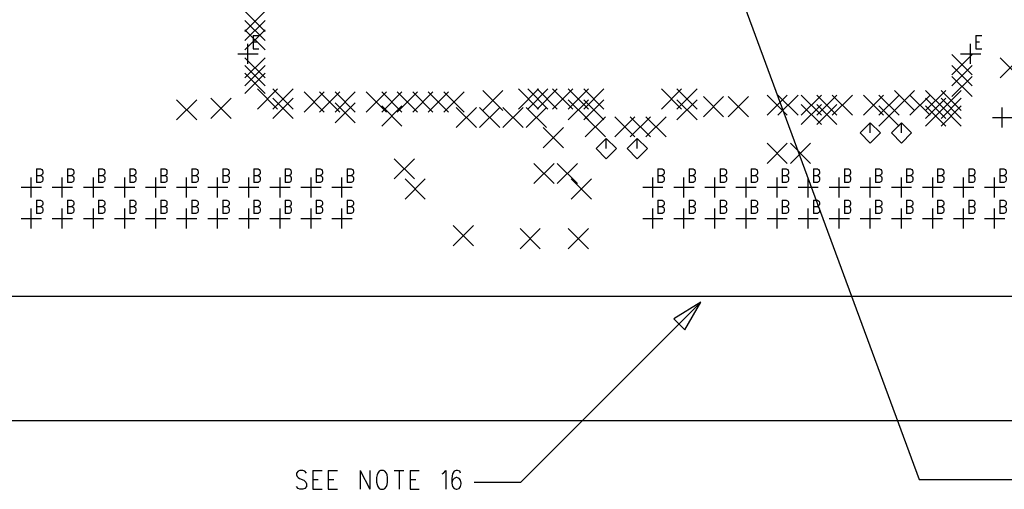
# Model space of a CAD drawing. Extents: x 11.9 to 28.1, y 10.8 to 21.2.
# Tile 25 of 45: x 18.6 to 21.8, y 14.4 to 15.9. Entities that reach past the tile are written whole.
import ezdxf

# ---------------------------------------------------------------- set-up
doc = ezdxf.new("R2010")
doc.units = 0
doc.header["$MEASUREMENT"] = 0
doc.layers.add('LAYNR1', color=2, linetype='Continuous')

msp = doc.modelspace()

# ---------------------------------------------------------------- linework, layer by layer
at = {"layer": 'LAYNR1', "color": 7}
for points in [[(20.767, 16.451), (21.505, 14.451)], [(19.335, 15.893), (19.4, 15.958)], [(19.335, 15.958), (19.4, 15.893)], [(19.335, 15.863), (19.4, 15.928)], [(19.335, 15.928), (19.4, 15.863)], [(19.335, 15.833), (19.4, 15.898)], [(19.335, 15.898), (19.4, 15.833)], [(19.361, 15.88), (19.361, 15.837)], [(19.361, 15.88), (19.38, 15.88)], [(21.687, 15.88), (21.687, 15.837)], [(21.687, 15.88), (21.706, 15.88)], [(19.344, 15.788), (19.344, 15.853)], [(19.361, 15.859), (19.373, 15.859)], [(21.67, 15.788), (21.67, 15.853)], [(21.687, 15.859), (21.699, 15.859)], [(19.312, 15.821), (19.377, 15.821)], [(19.361, 15.837), (19.38, 15.837)], [(21.61, 15.753), (21.675, 15.818)], [(21.61, 15.818), (21.675, 15.753)], [(21.638, 15.821), (21.703, 15.821)], [(21.687, 15.837), (21.706, 15.837)], [(19.335, 15.743), (19.4, 15.808)], [(19.335, 15.808), (19.4, 15.743)], [(19.335, 15.718), (19.4, 15.783)], [(19.335, 15.783), (19.4, 15.718)], [(21.61, 15.718), (21.675, 15.783)], [(21.61, 15.783), (21.675, 15.718)], [(21.765, 15.743), (21.83, 15.808)], [(21.765, 15.808), (21.83, 15.743)], [(19.335, 15.693), (19.4, 15.758)], [(19.335, 15.758), (19.4, 15.693)], [(21.61, 15.683), (21.675, 15.748)], [(21.61, 15.748), (21.675, 15.683)], [(19.375, 15.643), (19.44, 15.708)], [(19.375, 15.708), (19.44, 15.643)], [(19.425, 15.643), (19.49, 15.708)], [(19.425, 15.708), (19.49, 15.643)], [(19.525, 15.633), (19.59, 15.698)], [(19.525, 15.698), (19.59, 15.633)], [(19.575, 15.633), (19.64, 15.698)], [(19.575, 15.698), (19.64, 15.633)], [(19.625, 15.633), (19.69, 15.698)], [(19.625, 15.698), (19.69, 15.633)], [(19.725, 15.633), (19.79, 15.698)], [(19.725, 15.698), (19.79, 15.633)], [(19.775, 15.633), (19.84, 15.698)], [(19.775, 15.698), (19.84, 15.633)], [(19.825, 15.633), (19.89, 15.698)], [(19.825, 15.698), (19.89, 15.633)], [(19.875, 15.633), (19.94, 15.698)], [(19.875, 15.698), (19.94, 15.633)], [(19.925, 15.633), (19.99, 15.698)], [(19.925, 15.698), (19.99, 15.633)], [(19.975, 15.633), (20.04, 15.698)], [(19.975, 15.698), (20.04, 15.633)], [(20.1, 15.638), (20.165, 15.703)], [(20.1, 15.703), (20.165, 15.638)], [(20.215, 15.643), (20.28, 15.708)], [(20.215, 15.708), (20.28, 15.643)], [(20.245, 15.643), (20.31, 15.708)], [(20.245, 15.708), (20.31, 15.643)], [(20.275, 15.643), (20.34, 15.708)], [(20.275, 15.708), (20.34, 15.643)], [(20.325, 15.643), (20.39, 15.708)], [(20.325, 15.708), (20.39, 15.643)], [(20.375, 15.643), (20.44, 15.708)], [(20.375, 15.708), (20.44, 15.643)], [(20.425, 15.643), (20.49, 15.708)], [(20.425, 15.708), (20.49, 15.643)], [(20.675, 15.643), (20.74, 15.708)], [(20.675, 15.708), (20.74, 15.643)], [(20.725, 15.643), (20.79, 15.708)], [(20.725, 15.708), (20.79, 15.643)], [(21.015, 15.623), (21.08, 15.688)], [(21.015, 15.688), (21.08, 15.623)], [(21.05, 15.623), (21.115, 15.688)], [(21.05, 15.688), (21.115, 15.623)], [(21.125, 15.623), (21.19, 15.688)], [(21.125, 15.688), (21.19, 15.623)], [(21.175, 15.623), (21.24, 15.688)], [(21.175, 15.688), (21.24, 15.623)], [(21.225, 15.623), (21.29, 15.688)], [(21.225, 15.688), (21.29, 15.623)], [(21.325, 15.623), (21.39, 15.688)], [(21.325, 15.688), (21.39, 15.623)], [(21.375, 15.623), (21.44, 15.688)], [(21.375, 15.688), (21.44, 15.623)], [(21.425, 15.638), (21.49, 15.703)], [(21.425, 15.703), (21.49, 15.638)], [(21.475, 15.623), (21.54, 15.688)], [(21.475, 15.688), (21.54, 15.623)], [(21.525, 15.638), (21.59, 15.703)], [(21.525, 15.703), (21.59, 15.638)], [(21.575, 15.638), (21.64, 15.703)], [(21.575, 15.703), (21.64, 15.638)], [(19.115, 15.608), (19.18, 15.673)], [(19.115, 15.673), (19.18, 15.608)], [(19.225, 15.613), (19.29, 15.678)], [(19.225, 15.678), (19.29, 15.613)], [(19.425, 15.613), (19.49, 15.678)], [(19.425, 15.678), (19.49, 15.613)], [(19.625, 15.598), (19.69, 15.663)], [(19.625, 15.663), (19.69, 15.598)], [(19.775, 15.588), (19.84, 15.653)], [(19.775, 15.653), (19.84, 15.588)], [(20.375, 15.608), (20.44, 15.673)], [(20.375, 15.673), (20.44, 15.608)], [(20.425, 15.608), (20.49, 15.673)], [(20.425, 15.673), (20.49, 15.608)], [(20.725, 15.608), (20.79, 15.673)], [(20.725, 15.673), (20.79, 15.608)], [(20.81, 15.618), (20.875, 15.683)], [(20.81, 15.683), (20.875, 15.618)], [(20.89, 15.618), (20.955, 15.683)], [(20.89, 15.683), (20.955, 15.618)], [(21.125, 15.593), (21.19, 15.658)], [(21.125, 15.658), (21.19, 15.593)], [(21.175, 15.593), (21.24, 15.658)], [(21.175, 15.658), (21.24, 15.593)], [(21.375, 15.588), (21.44, 15.653)], [(21.375, 15.653), (21.44, 15.588)], [(21.525, 15.613), (21.59, 15.678)], [(21.525, 15.678), (21.59, 15.613)], [(21.525, 15.588), (21.59, 15.653)], [(21.525, 15.653), (21.59, 15.588)], [(21.575, 15.613), (21.64, 15.678)], [(21.575, 15.678), (21.64, 15.613)], [(21.575, 15.588), (21.64, 15.653)], [(21.575, 15.653), (21.64, 15.588)], [(20.015, 15.583), (20.08, 15.648)], [(20.015, 15.648), (20.08, 15.583)], [(20.09, 15.583), (20.155, 15.648)], [(20.09, 15.648), (20.155, 15.583)], [(20.165, 15.583), (20.23, 15.648)], [(20.165, 15.648), (20.23, 15.583)], [(20.24, 15.583), (20.305, 15.648)], [(20.24, 15.648), (20.305, 15.583)], [(21.772, 15.583), (21.772, 15.648)], [(20.43, 15.553), (20.495, 15.618)], [(20.43, 15.618), (20.495, 15.553)], [(20.525, 15.553), (20.59, 15.618)], [(20.525, 15.618), (20.59, 15.553)], [(20.575, 15.553), (20.64, 15.618)], [(20.575, 15.618), (20.64, 15.553)], [(20.625, 15.553), (20.69, 15.618)], [(20.625, 15.618), (20.69, 15.553)], [(21.347, 15.598), (21.315, 15.566)], [(21.38, 15.566), (21.347, 15.598)], [(21.347, 15.566), (21.347, 15.598)], [(21.448, 15.598), (21.415, 15.566)], [(21.48, 15.566), (21.448, 15.598)], [(21.448, 15.566), (21.448, 15.598)], [(21.74, 15.616), (21.805, 15.616)], [(20.295, 15.518), (20.36, 15.583)], [(20.295, 15.583), (20.36, 15.518)], [(21.315, 15.566), (21.347, 15.533)], [(21.347, 15.533), (21.38, 15.566)], [(21.415, 15.566), (21.448, 15.533)], [(21.448, 15.533), (21.48, 15.566)], [(20.497, 15.548), (20.465, 15.516)], [(20.53, 15.516), (20.497, 15.548)], [(20.497, 15.516), (20.497, 15.548)], [(20.597, 15.548), (20.565, 15.516)], [(20.63, 15.516), (20.597, 15.548)], [(20.597, 15.516), (20.597, 15.548)], [(21.015, 15.468), (21.08, 15.533)], [(21.015, 15.533), (21.08, 15.468)], [(21.09, 15.468), (21.155, 15.533)], [(21.09, 15.533), (21.155, 15.468)], [(20.465, 15.516), (20.497, 15.483)], [(20.497, 15.483), (20.53, 15.516)], [(20.565, 15.516), (20.597, 15.483)], [(20.597, 15.483), (20.63, 15.516)], [(19.815, 15.418), (19.88, 15.483)], [(19.815, 15.483), (19.88, 15.418)], [(20.265, 15.403), (20.33, 15.468)], [(20.265, 15.468), (20.33, 15.403)], [(20.34, 15.403), (20.405, 15.468)], [(20.34, 15.468), (20.405, 15.403)], [(18.664, 15.45), (18.664, 15.407)], [(18.664, 15.45), (18.677, 15.45), (18.681, 15.448), (18.683, 15.445), (18.684, 15.441), (18.684, 15.437), (18.683, 15.433), (18.681, 15.431), (18.677, 15.429)], [(18.764, 15.45), (18.764, 15.407)], [(18.764, 15.45), (18.777, 15.45), (18.781, 15.448), (18.783, 15.445), (18.784, 15.441), (18.784, 15.437), (18.783, 15.433), (18.781, 15.431), (18.777, 15.429)], [(18.864, 15.45), (18.864, 15.407)], [(18.864, 15.45), (18.877, 15.45), (18.881, 15.448), (18.883, 15.445), (18.884, 15.441), (18.884, 15.437), (18.883, 15.433), (18.881, 15.431), (18.877, 15.429)], [(18.964, 15.45), (18.964, 15.407)], [(18.964, 15.45), (18.977, 15.45), (18.981, 15.448), (18.983, 15.445), (18.984, 15.441), (18.984, 15.437), (18.983, 15.433), (18.981, 15.431), (18.977, 15.429)], [(19.064, 15.45), (19.064, 15.407)], [(19.064, 15.45), (19.077, 15.45), (19.081, 15.448), (19.083, 15.445), (19.084, 15.441), (19.084, 15.437), (19.083, 15.433), (19.081, 15.431), (19.077, 15.429)], [(19.164, 15.45), (19.164, 15.407)], [(19.164, 15.45), (19.177, 15.45), (19.181, 15.448), (19.183, 15.445), (19.184, 15.441), (19.184, 15.437), (19.183, 15.433), (19.181, 15.431), (19.177, 15.429)], [(19.264, 15.45), (19.264, 15.407)], [(19.264, 15.45), (19.277, 15.45), (19.281, 15.448), (19.283, 15.445), (19.284, 15.441), (19.284, 15.437), (19.283, 15.433), (19.281, 15.431), (19.277, 15.429)], [(19.364, 15.45), (19.364, 15.407)], [(19.364, 15.45), (19.377, 15.45), (19.381, 15.448), (19.383, 15.445), (19.384, 15.441), (19.384, 15.437), (19.383, 15.433), (19.381, 15.431), (19.377, 15.429)], [(19.464, 15.45), (19.464, 15.407)], [(19.464, 15.45), (19.477, 15.45), (19.481, 15.448), (19.483, 15.445), (19.484, 15.441), (19.484, 15.437), (19.483, 15.433), (19.481, 15.431), (19.477, 15.429)], [(19.564, 15.45), (19.564, 15.407)], [(19.564, 15.45), (19.577, 15.45), (19.581, 15.448), (19.583, 15.445), (19.584, 15.441), (19.584, 15.437), (19.583, 15.433), (19.581, 15.431), (19.577, 15.429)], [(19.664, 15.45), (19.664, 15.407)], [(19.664, 15.45), (19.677, 15.45), (19.681, 15.448), (19.683, 15.445), (19.684, 15.441), (19.684, 15.437), (19.683, 15.433), (19.681, 15.431), (19.677, 15.429)], [(20.664, 15.45), (20.664, 15.407)], [(20.664, 15.45), (20.677, 15.45), (20.681, 15.448), (20.683, 15.445), (20.684, 15.441), (20.684, 15.437), (20.683, 15.433), (20.681, 15.431), (20.677, 15.429)], [(20.764, 15.45), (20.764, 15.407)], [(20.764, 15.45), (20.777, 15.45), (20.781, 15.448), (20.783, 15.445), (20.784, 15.441), (20.784, 15.437), (20.783, 15.433), (20.781, 15.431), (20.777, 15.429)], [(20.864, 15.45), (20.864, 15.407)], [(20.864, 15.45), (20.877, 15.45), (20.881, 15.448), (20.883, 15.445), (20.884, 15.441), (20.884, 15.437), (20.883, 15.433), (20.881, 15.431), (20.877, 15.429)], [(20.964, 15.45), (20.964, 15.407)], [(20.964, 15.45), (20.977, 15.45), (20.981, 15.448), (20.983, 15.445), (20.984, 15.441), (20.984, 15.437), (20.983, 15.433), (20.981, 15.431), (20.977, 15.429)], [(21.064, 15.45), (21.064, 15.407)], [(21.064, 15.45), (21.077, 15.45), (21.081, 15.448), (21.083, 15.445), (21.084, 15.441), (21.084, 15.437), (21.083, 15.433), (21.081, 15.431), (21.077, 15.429)], [(21.164, 15.45), (21.164, 15.407)], [(21.164, 15.45), (21.177, 15.45), (21.181, 15.448), (21.183, 15.445), (21.184, 15.441), (21.184, 15.437), (21.183, 15.433), (21.181, 15.431), (21.177, 15.429)], [(21.264, 15.45), (21.264, 15.407)], [(21.264, 15.45), (21.277, 15.45), (21.281, 15.448), (21.283, 15.445), (21.284, 15.441), (21.284, 15.437), (21.283, 15.433), (21.281, 15.431), (21.277, 15.429)], [(21.364, 15.45), (21.364, 15.407)], [(21.364, 15.45), (21.377, 15.45), (21.381, 15.448), (21.383, 15.445), (21.384, 15.441), (21.384, 15.437), (21.383, 15.433), (21.381, 15.431), (21.377, 15.429)], [(21.464, 15.45), (21.464, 15.407)], [(21.464, 15.45), (21.477, 15.45), (21.481, 15.448), (21.483, 15.445), (21.484, 15.441), (21.484, 15.437), (21.483, 15.433), (21.481, 15.431), (21.477, 15.429)], [(21.564, 15.45), (21.564, 15.407)], [(21.564, 15.45), (21.577, 15.45), (21.581, 15.448), (21.583, 15.445), (21.584, 15.441), (21.584, 15.437), (21.583, 15.433), (21.581, 15.431), (21.577, 15.429)], [(21.664, 15.45), (21.664, 15.407)], [(21.664, 15.45), (21.677, 15.45), (21.681, 15.448), (21.683, 15.445), (21.684, 15.441), (21.684, 15.437), (21.683, 15.433), (21.681, 15.431), (21.677, 15.429)], [(21.764, 15.45), (21.764, 15.407)], [(21.764, 15.45), (21.777, 15.45), (21.781, 15.448), (21.783, 15.445), (21.784, 15.441), (21.784, 15.437), (21.783, 15.433), (21.781, 15.431), (21.777, 15.429)], [(18.647, 15.358), (18.647, 15.423)], [(18.664, 15.429), (18.677, 15.429), (18.681, 15.427), (18.683, 15.425), (18.684, 15.421), (18.684, 15.415), (18.683, 15.411), (18.681, 15.409), (18.677, 15.407)], [(18.677, 15.407), (18.664, 15.407)], [(18.747, 15.358), (18.747, 15.423)], [(18.764, 15.429), (18.777, 15.429), (18.781, 15.427), (18.783, 15.425), (18.784, 15.421), (18.784, 15.415), (18.783, 15.411), (18.781, 15.409), (18.777, 15.407)], [(18.777, 15.407), (18.764, 15.407)], [(18.847, 15.358), (18.847, 15.423)], [(18.864, 15.429), (18.877, 15.429), (18.881, 15.427), (18.883, 15.425), (18.884, 15.421), (18.884, 15.415), (18.883, 15.411), (18.881, 15.409), (18.877, 15.407)], [(18.877, 15.407), (18.864, 15.407)], [(18.948, 15.358), (18.948, 15.423)], [(18.964, 15.429), (18.977, 15.429), (18.981, 15.427), (18.983, 15.425), (18.984, 15.421), (18.984, 15.415), (18.983, 15.411), (18.981, 15.409), (18.977, 15.407)], [(18.977, 15.407), (18.964, 15.407)], [(19.048, 15.358), (19.048, 15.423)], [(19.064, 15.429), (19.077, 15.429), (19.081, 15.427), (19.083, 15.425), (19.084, 15.421), (19.084, 15.415), (19.083, 15.411), (19.081, 15.409), (19.077, 15.407)], [(19.077, 15.407), (19.064, 15.407)], [(19.147, 15.358), (19.147, 15.423)], [(19.164, 15.429), (19.177, 15.429), (19.181, 15.427), (19.183, 15.425), (19.184, 15.421), (19.184, 15.415), (19.183, 15.411), (19.181, 15.409), (19.177, 15.407)], [(19.177, 15.407), (19.164, 15.407)], [(19.247, 15.358), (19.247, 15.423)], [(19.264, 15.429), (19.277, 15.429), (19.281, 15.427), (19.283, 15.425), (19.284, 15.421), (19.284, 15.415), (19.283, 15.411), (19.281, 15.409), (19.277, 15.407)], [(19.277, 15.407), (19.264, 15.407)], [(19.347, 15.358), (19.347, 15.423)], [(19.364, 15.429), (19.377, 15.429), (19.381, 15.427), (19.383, 15.425), (19.384, 15.421), (19.384, 15.415), (19.383, 15.411), (19.381, 15.409), (19.377, 15.407)], [(19.377, 15.407), (19.364, 15.407)], [(19.448, 15.358), (19.448, 15.423)], [(19.464, 15.429), (19.477, 15.429), (19.481, 15.427), (19.483, 15.425), (19.484, 15.421), (19.484, 15.415), (19.483, 15.411), (19.481, 15.409), (19.477, 15.407)], [(19.477, 15.407), (19.464, 15.407)], [(19.548, 15.358), (19.548, 15.423)], [(19.564, 15.429), (19.577, 15.429), (19.581, 15.427), (19.583, 15.425), (19.584, 15.421), (19.584, 15.415), (19.583, 15.411), (19.581, 15.409), (19.577, 15.407)], [(19.577, 15.407), (19.564, 15.407)], [(19.647, 15.358), (19.647, 15.423)], [(19.664, 15.429), (19.677, 15.429), (19.681, 15.427), (19.683, 15.425), (19.684, 15.421), (19.684, 15.415), (19.683, 15.411), (19.681, 15.409), (19.677, 15.407)], [(19.677, 15.407), (19.664, 15.407)], [(19.85, 15.353), (19.915, 15.418)], [(19.85, 15.418), (19.915, 15.353)], [(20.385, 15.353), (20.45, 15.418)], [(20.385, 15.418), (20.45, 15.353)], [(20.647, 15.358), (20.647, 15.423)], [(20.664, 15.429), (20.677, 15.429), (20.681, 15.427), (20.683, 15.425), (20.684, 15.421), (20.684, 15.415), (20.683, 15.411), (20.681, 15.409), (20.677, 15.407)], [(20.677, 15.407), (20.664, 15.407)], [(20.747, 15.358), (20.747, 15.423)], [(20.764, 15.429), (20.777, 15.429), (20.781, 15.427), (20.783, 15.425), (20.784, 15.421), (20.784, 15.415), (20.783, 15.411), (20.781, 15.409), (20.777, 15.407)], [(20.777, 15.407), (20.764, 15.407)], [(20.847, 15.358), (20.847, 15.423)], [(20.864, 15.429), (20.877, 15.429), (20.881, 15.427), (20.883, 15.425), (20.884, 15.421), (20.884, 15.415), (20.883, 15.411), (20.881, 15.409), (20.877, 15.407)], [(20.877, 15.407), (20.864, 15.407)], [(20.948, 15.358), (20.948, 15.423)], [(20.964, 15.429), (20.977, 15.429), (20.981, 15.427), (20.983, 15.425), (20.984, 15.421), (20.984, 15.415), (20.983, 15.411), (20.981, 15.409), (20.977, 15.407)], [(20.977, 15.407), (20.964, 15.407)], [(21.048, 15.358), (21.048, 15.423)], [(21.064, 15.429), (21.077, 15.429), (21.081, 15.427), (21.083, 15.425), (21.084, 15.421), (21.084, 15.415), (21.083, 15.411), (21.081, 15.409), (21.077, 15.407)], [(21.077, 15.407), (21.064, 15.407)], [(21.147, 15.358), (21.147, 15.423)], [(21.164, 15.429), (21.177, 15.429), (21.181, 15.427), (21.183, 15.425), (21.184, 15.421), (21.184, 15.415), (21.183, 15.411), (21.181, 15.409), (21.177, 15.407)], [(21.177, 15.407), (21.164, 15.407)], [(21.247, 15.358), (21.247, 15.423)], [(21.264, 15.429), (21.277, 15.429), (21.281, 15.427), (21.283, 15.425), (21.284, 15.421), (21.284, 15.415), (21.283, 15.411), (21.281, 15.409), (21.277, 15.407)], [(21.277, 15.407), (21.264, 15.407)], [(21.347, 15.358), (21.347, 15.423)], [(21.364, 15.429), (21.377, 15.429), (21.381, 15.427), (21.383, 15.425), (21.384, 15.421), (21.384, 15.415), (21.383, 15.411), (21.381, 15.409), (21.377, 15.407)], [(21.377, 15.407), (21.364, 15.407)], [(21.448, 15.358), (21.448, 15.423)], [(21.464, 15.429), (21.477, 15.429), (21.481, 15.427), (21.483, 15.425), (21.484, 15.421), (21.484, 15.415), (21.483, 15.411), (21.481, 15.409), (21.477, 15.407)], [(21.477, 15.407), (21.464, 15.407)], [(21.548, 15.358), (21.548, 15.423)], [(21.564, 15.429), (21.577, 15.429), (21.581, 15.427), (21.583, 15.425), (21.584, 15.421), (21.584, 15.415), (21.583, 15.411), (21.581, 15.409), (21.577, 15.407)], [(21.577, 15.407), (21.564, 15.407)], [(21.647, 15.358), (21.647, 15.423)], [(21.664, 15.429), (21.677, 15.429), (21.681, 15.427), (21.683, 15.425), (21.684, 15.421), (21.684, 15.415), (21.683, 15.411), (21.681, 15.409), (21.677, 15.407)], [(21.677, 15.407), (21.664, 15.407)], [(21.747, 15.358), (21.747, 15.423)], [(21.764, 15.429), (21.777, 15.429), (21.781, 15.427), (21.783, 15.425), (21.784, 15.421), (21.784, 15.415), (21.783, 15.411), (21.781, 15.409), (21.777, 15.407)], [(21.777, 15.407), (21.764, 15.407)], [(18.615, 15.391), (18.68, 15.391)], [(18.715, 15.391), (18.78, 15.391)], [(18.815, 15.391), (18.88, 15.391)], [(18.915, 15.391), (18.98, 15.391)], [(19.015, 15.391), (19.08, 15.391)], [(19.115, 15.391), (19.18, 15.391)], [(19.215, 15.391), (19.28, 15.391)], [(19.315, 15.391), (19.38, 15.391)], [(19.415, 15.391), (19.48, 15.391)], [(19.515, 15.391), (19.58, 15.391)], [(19.615, 15.391), (19.68, 15.391)], [(20.615, 15.391), (20.68, 15.391)], [(20.715, 15.391), (20.78, 15.391)], [(20.815, 15.391), (20.88, 15.391)], [(20.915, 15.391), (20.98, 15.391)], [(21.015, 15.391), (21.08, 15.391)], [(21.115, 15.391), (21.18, 15.391)], [(21.215, 15.391), (21.28, 15.391)], [(21.315, 15.391), (21.38, 15.391)], [(21.415, 15.391), (21.48, 15.391)], [(21.515, 15.391), (21.58, 15.391)], [(21.615, 15.391), (21.68, 15.391)], [(21.715, 15.391), (21.78, 15.391)], [(18.664, 15.35), (18.664, 15.307)], [(18.664, 15.35), (18.677, 15.35), (18.681, 15.347), (18.683, 15.345), (18.684, 15.341), (18.684, 15.337), (18.683, 15.333), (18.681, 15.331), (18.677, 15.329)], [(18.764, 15.35), (18.764, 15.307)], [(18.764, 15.35), (18.777, 15.35), (18.781, 15.347), (18.783, 15.345), (18.784, 15.341), (18.784, 15.337), (18.783, 15.333), (18.781, 15.331), (18.777, 15.329)], [(18.864, 15.35), (18.864, 15.307)], [(18.864, 15.35), (18.877, 15.35), (18.881, 15.347), (18.883, 15.345), (18.884, 15.341), (18.884, 15.337), (18.883, 15.333), (18.881, 15.331), (18.877, 15.329)], [(18.964, 15.35), (18.964, 15.307)], [(18.964, 15.35), (18.977, 15.35), (18.981, 15.347), (18.983, 15.345), (18.984, 15.341), (18.984, 15.337), (18.983, 15.333), (18.981, 15.331), (18.977, 15.329)], [(19.064, 15.35), (19.064, 15.307)], [(19.064, 15.35), (19.077, 15.35), (19.081, 15.347), (19.083, 15.345), (19.084, 15.341), (19.084, 15.337), (19.083, 15.333), (19.081, 15.331), (19.077, 15.329)], [(19.164, 15.35), (19.164, 15.307)], [(19.164, 15.35), (19.177, 15.35), (19.181, 15.347), (19.183, 15.345), (19.184, 15.341), (19.184, 15.337), (19.183, 15.333), (19.181, 15.331), (19.177, 15.329)], [(19.264, 15.35), (19.264, 15.307)], [(19.264, 15.35), (19.277, 15.35), (19.281, 15.347), (19.283, 15.345), (19.284, 15.341), (19.284, 15.337), (19.283, 15.333), (19.281, 15.331), (19.277, 15.329)], [(19.364, 15.35), (19.364, 15.307)], [(19.364, 15.35), (19.377, 15.35), (19.381, 15.347), (19.383, 15.345), (19.384, 15.341), (19.384, 15.337), (19.383, 15.333), (19.381, 15.331), (19.377, 15.329)], [(19.464, 15.35), (19.464, 15.307)], [(19.464, 15.35), (19.477, 15.35), (19.481, 15.347), (19.483, 15.345), (19.484, 15.341), (19.484, 15.337), (19.483, 15.333), (19.481, 15.331), (19.477, 15.329)], [(19.564, 15.35), (19.564, 15.307)], [(19.564, 15.35), (19.577, 15.35), (19.581, 15.347), (19.583, 15.345), (19.584, 15.341), (19.584, 15.337), (19.583, 15.333), (19.581, 15.331), (19.577, 15.329)], [(19.664, 15.35), (19.664, 15.307)], [(19.664, 15.35), (19.677, 15.35), (19.681, 15.347), (19.683, 15.345), (19.684, 15.341), (19.684, 15.337), (19.683, 15.333), (19.681, 15.331), (19.677, 15.329)], [(20.664, 15.35), (20.664, 15.307)], [(20.664, 15.35), (20.677, 15.35), (20.681, 15.347), (20.683, 15.345), (20.684, 15.341), (20.684, 15.337), (20.683, 15.333), (20.681, 15.331), (20.677, 15.329)], [(20.764, 15.35), (20.764, 15.307)], [(20.764, 15.35), (20.777, 15.35), (20.781, 15.347), (20.783, 15.345), (20.784, 15.341), (20.784, 15.337), (20.783, 15.333), (20.781, 15.331), (20.777, 15.329)], [(20.864, 15.35), (20.864, 15.307)], [(20.864, 15.35), (20.877, 15.35), (20.881, 15.347), (20.883, 15.345), (20.884, 15.341), (20.884, 15.337), (20.883, 15.333), (20.881, 15.331), (20.877, 15.329)], [(20.964, 15.35), (20.964, 15.307)], [(20.964, 15.35), (20.977, 15.35), (20.981, 15.347), (20.983, 15.345), (20.984, 15.341), (20.984, 15.337), (20.983, 15.333), (20.981, 15.331), (20.977, 15.329)], [(21.064, 15.35), (21.064, 15.307)], [(21.064, 15.35), (21.077, 15.35), (21.081, 15.347), (21.083, 15.345), (21.084, 15.341), (21.084, 15.337), (21.083, 15.333), (21.081, 15.331), (21.077, 15.329)], [(21.164, 15.35), (21.164, 15.307)], [(21.164, 15.35), (21.177, 15.35), (21.181, 15.347), (21.183, 15.345), (21.184, 15.341), (21.184, 15.337), (21.183, 15.333), (21.181, 15.331), (21.177, 15.329)], [(21.264, 15.35), (21.264, 15.307)], [(21.264, 15.35), (21.277, 15.35), (21.281, 15.347), (21.283, 15.345), (21.284, 15.341), (21.284, 15.337), (21.283, 15.333), (21.281, 15.331), (21.277, 15.329)], [(21.364, 15.35), (21.364, 15.307)], [(21.364, 15.35), (21.377, 15.35), (21.381, 15.347), (21.383, 15.345), (21.384, 15.341), (21.384, 15.337), (21.383, 15.333), (21.381, 15.331), (21.377, 15.329)], [(21.464, 15.35), (21.464, 15.307)], [(21.464, 15.35), (21.477, 15.35), (21.481, 15.347), (21.483, 15.345), (21.484, 15.341), (21.484, 15.337), (21.483, 15.333), (21.481, 15.331), (21.477, 15.329)], [(21.564, 15.35), (21.564, 15.307)], [(21.564, 15.35), (21.577, 15.35), (21.581, 15.347), (21.583, 15.345), (21.584, 15.341), (21.584, 15.337), (21.583, 15.333), (21.581, 15.331), (21.577, 15.329)], [(21.664, 15.35), (21.664, 15.307)], [(21.664, 15.35), (21.677, 15.35), (21.681, 15.347), (21.683, 15.345), (21.684, 15.341), (21.684, 15.337), (21.683, 15.333), (21.681, 15.331), (21.677, 15.329)], [(21.764, 15.35), (21.764, 15.307)], [(21.764, 15.35), (21.777, 15.35), (21.781, 15.347), (21.783, 15.345), (21.784, 15.341), (21.784, 15.337), (21.783, 15.333), (21.781, 15.331), (21.777, 15.329)], [(18.647, 15.258), (18.647, 15.323)], [(18.664, 15.329), (18.677, 15.329), (18.681, 15.327), (18.683, 15.325), (18.684, 15.321), (18.684, 15.315), (18.683, 15.311), (18.681, 15.309), (18.677, 15.307)], [(18.677, 15.307), (18.664, 15.307)], [(18.747, 15.258), (18.747, 15.323)], [(18.764, 15.329), (18.777, 15.329), (18.781, 15.327), (18.783, 15.325), (18.784, 15.321), (18.784, 15.315), (18.783, 15.311), (18.781, 15.309), (18.777, 15.307)], [(18.777, 15.307), (18.764, 15.307)], [(18.847, 15.258), (18.847, 15.323)], [(18.864, 15.329), (18.877, 15.329), (18.881, 15.327), (18.883, 15.325), (18.884, 15.321), (18.884, 15.315), (18.883, 15.311), (18.881, 15.309), (18.877, 15.307)], [(18.877, 15.307), (18.864, 15.307)], [(18.948, 15.258), (18.948, 15.323)], [(18.964, 15.329), (18.977, 15.329), (18.981, 15.327), (18.983, 15.325), (18.984, 15.321), (18.984, 15.315), (18.983, 15.311), (18.981, 15.309), (18.977, 15.307)], [(18.977, 15.307), (18.964, 15.307)], [(19.048, 15.258), (19.048, 15.323)], [(19.064, 15.329), (19.077, 15.329), (19.081, 15.327), (19.083, 15.325), (19.084, 15.321), (19.084, 15.315), (19.083, 15.311), (19.081, 15.309), (19.077, 15.307)], [(19.077, 15.307), (19.064, 15.307)], [(19.147, 15.258), (19.147, 15.323)], [(19.164, 15.329), (19.177, 15.329), (19.181, 15.327), (19.183, 15.325), (19.184, 15.321), (19.184, 15.315), (19.183, 15.311), (19.181, 15.309), (19.177, 15.307)], [(19.177, 15.307), (19.164, 15.307)], [(19.247, 15.258), (19.247, 15.323)], [(19.264, 15.329), (19.277, 15.329), (19.281, 15.327), (19.283, 15.325), (19.284, 15.321), (19.284, 15.315), (19.283, 15.311), (19.281, 15.309), (19.277, 15.307)], [(19.277, 15.307), (19.264, 15.307)], [(19.347, 15.258), (19.347, 15.323)], [(19.364, 15.329), (19.377, 15.329), (19.381, 15.327), (19.383, 15.325), (19.384, 15.321), (19.384, 15.315), (19.383, 15.311), (19.381, 15.309), (19.377, 15.307)], [(19.377, 15.307), (19.364, 15.307)], [(19.448, 15.258), (19.448, 15.323)], [(19.464, 15.329), (19.477, 15.329), (19.481, 15.327), (19.483, 15.325), (19.484, 15.321), (19.484, 15.315), (19.483, 15.311), (19.481, 15.309), (19.477, 15.307)], [(19.477, 15.307), (19.464, 15.307)], [(19.548, 15.258), (19.548, 15.323)], [(19.564, 15.329), (19.577, 15.329), (19.581, 15.327), (19.583, 15.325), (19.584, 15.321), (19.584, 15.315), (19.583, 15.311), (19.581, 15.309), (19.577, 15.307)], [(19.577, 15.307), (19.564, 15.307)], [(19.647, 15.258), (19.647, 15.323)], [(19.664, 15.329), (19.677, 15.329), (19.681, 15.327), (19.683, 15.325), (19.684, 15.321), (19.684, 15.315), (19.683, 15.311), (19.681, 15.309), (19.677, 15.307)], [(19.677, 15.307), (19.664, 15.307)], [(20.647, 15.258), (20.647, 15.323)], [(20.664, 15.329), (20.677, 15.329), (20.681, 15.327), (20.683, 15.325), (20.684, 15.321), (20.684, 15.315), (20.683, 15.311), (20.681, 15.309), (20.677, 15.307)], [(20.677, 15.307), (20.664, 15.307)], [(20.747, 15.258), (20.747, 15.323)], [(20.764, 15.329), (20.777, 15.329), (20.781, 15.327), (20.783, 15.325), (20.784, 15.321), (20.784, 15.315), (20.783, 15.311), (20.781, 15.309), (20.777, 15.307)], [(20.777, 15.307), (20.764, 15.307)], [(20.847, 15.258), (20.847, 15.323)], [(20.864, 15.329), (20.877, 15.329), (20.881, 15.327), (20.883, 15.325), (20.884, 15.321), (20.884, 15.315), (20.883, 15.311), (20.881, 15.309), (20.877, 15.307)], [(20.877, 15.307), (20.864, 15.307)], [(20.948, 15.258), (20.948, 15.323)], [(20.964, 15.329), (20.977, 15.329), (20.981, 15.327), (20.983, 15.325), (20.984, 15.321), (20.984, 15.315), (20.983, 15.311), (20.981, 15.309), (20.977, 15.307)], [(20.977, 15.307), (20.964, 15.307)], [(21.048, 15.258), (21.048, 15.323)], [(21.064, 15.329), (21.077, 15.329), (21.081, 15.327), (21.083, 15.325), (21.084, 15.321), (21.084, 15.315), (21.083, 15.311), (21.081, 15.309), (21.077, 15.307)], [(21.077, 15.307), (21.064, 15.307)], [(21.147, 15.258), (21.147, 15.323)], [(21.164, 15.329), (21.177, 15.329), (21.181, 15.327), (21.183, 15.325), (21.184, 15.321), (21.184, 15.315), (21.183, 15.311), (21.181, 15.309), (21.177, 15.307)], [(21.177, 15.307), (21.164, 15.307)], [(21.247, 15.258), (21.247, 15.323)], [(21.264, 15.329), (21.277, 15.329), (21.281, 15.327), (21.283, 15.325), (21.284, 15.321), (21.284, 15.315), (21.283, 15.311), (21.281, 15.309), (21.277, 15.307)], [(21.277, 15.307), (21.264, 15.307)], [(21.347, 15.258), (21.347, 15.323)], [(21.364, 15.329), (21.377, 15.329), (21.381, 15.327), (21.383, 15.325), (21.384, 15.321), (21.384, 15.315), (21.383, 15.311), (21.381, 15.309), (21.377, 15.307)], [(21.377, 15.307), (21.364, 15.307)], [(21.448, 15.258), (21.448, 15.323)], [(21.464, 15.329), (21.477, 15.329), (21.481, 15.327), (21.483, 15.325), (21.484, 15.321), (21.484, 15.315), (21.483, 15.311), (21.481, 15.309), (21.477, 15.307)], [(21.477, 15.307), (21.464, 15.307)], [(21.548, 15.258), (21.548, 15.323)], [(21.564, 15.329), (21.577, 15.329), (21.581, 15.327), (21.583, 15.325), (21.584, 15.321), (21.584, 15.315), (21.583, 15.311), (21.581, 15.309), (21.577, 15.307)], [(21.577, 15.307), (21.564, 15.307)], [(21.647, 15.258), (21.647, 15.323)], [(21.664, 15.329), (21.677, 15.329), (21.681, 15.327), (21.683, 15.325), (21.684, 15.321), (21.684, 15.315), (21.683, 15.311), (21.681, 15.309), (21.677, 15.307)], [(21.677, 15.307), (21.664, 15.307)], [(21.747, 15.258), (21.747, 15.323)], [(21.764, 15.329), (21.777, 15.329), (21.781, 15.327), (21.783, 15.325), (21.784, 15.321), (21.784, 15.315), (21.783, 15.311), (21.781, 15.309), (21.777, 15.307)], [(21.777, 15.307), (21.764, 15.307)], [(18.615, 15.291), (18.68, 15.291)], [(18.715, 15.291), (18.78, 15.291)], [(18.815, 15.291), (18.88, 15.291)], [(18.915, 15.291), (18.98, 15.291)], [(19.015, 15.291), (19.08, 15.291)], [(19.115, 15.291), (19.18, 15.291)], [(19.215, 15.291), (19.28, 15.291)], [(19.315, 15.291), (19.38, 15.291)], [(19.415, 15.291), (19.48, 15.291)], [(19.515, 15.291), (19.58, 15.291)], [(19.615, 15.291), (19.68, 15.291)], [(20.615, 15.291), (20.68, 15.291)], [(20.715, 15.291), (20.78, 15.291)], [(20.815, 15.291), (20.88, 15.291)], [(20.915, 15.291), (20.98, 15.291)], [(21.015, 15.291), (21.08, 15.291)], [(21.115, 15.291), (21.18, 15.291)], [(21.215, 15.291), (21.28, 15.291)], [(21.315, 15.291), (21.38, 15.291)], [(21.415, 15.291), (21.48, 15.291)], [(21.515, 15.291), (21.58, 15.291)], [(21.615, 15.291), (21.68, 15.291)], [(21.715, 15.291), (21.78, 15.291)], [(20.005, 15.203), (20.07, 15.268)], [(20.005, 15.268), (20.07, 15.203)], [(20.22, 15.193), (20.285, 15.258)], [(20.22, 15.258), (20.285, 15.193)], [(20.375, 15.193), (20.44, 15.258)], [(20.375, 15.258), (20.44, 15.193)], [(13.097, 15.041), (23.448, 15.041)], [(20.802, 15.021), (20.222, 14.441)], [(20.802, 15.021), (20.715, 14.968)], [(20.75, 14.932), (20.802, 15.021)], [(20.715, 14.968), (20.75, 14.932)], [(13.097, 14.641), (23.448, 14.641)], [(19.533, 14.471), (19.528, 14.477), (19.521, 14.48), (19.512, 14.48), (19.506, 14.477), (19.501, 14.471), (19.501, 14.466)], [(19.501, 14.466), (19.503, 14.46), (19.506, 14.457), (19.51, 14.454), (19.524, 14.448), (19.528, 14.445), (19.531, 14.442)], [(19.553, 14.48), (19.553, 14.419)], [(19.553, 14.48), (19.583, 14.48)], [(19.553, 14.451), (19.571, 14.451)], [(19.603, 14.48), (19.603, 14.419)], [(19.603, 14.48), (19.633, 14.48)], [(19.603, 14.451), (19.621, 14.451)], [(19.706, 14.48), (19.706, 14.419)], [(19.706, 14.48), (19.737, 14.419)], [(19.737, 14.48), (19.737, 14.419)], [(19.76, 14.466), (19.758, 14.457), (19.758, 14.442)], [(19.771, 14.48), (19.767, 14.477), (19.762, 14.471), (19.76, 14.466)], [(19.792, 14.466), (19.79, 14.471), (19.785, 14.477), (19.781, 14.48), (19.771, 14.48)], [(19.794, 14.442), (19.794, 14.457), (19.792, 14.466)], [(19.815, 14.48), (19.846, 14.48)], [(19.831, 14.48), (19.831, 14.419)], [(19.867, 14.48), (19.867, 14.419)], [(19.867, 14.48), (19.896, 14.48)], [(19.867, 14.451), (19.885, 14.451)], [(19.969, 14.469), (19.974, 14.471), (19.981, 14.48), (19.981, 14.419)], [(20.028, 14.471), (20.026, 14.477), (20.019, 14.48), (20.015, 14.48), (20.008, 14.477), (20.003, 14.469), (20.001, 14.454), (20.001, 14.439), (20.003, 14.428), (20.008, 14.422), (20.015, 14.419)], [(20.017, 14.419), (20.024, 14.422), (20.028, 14.428), (20.031, 14.437), (20.031, 14.439), (20.028, 14.448), (20.024, 14.454), (20.017, 14.457), (20.015, 14.457), (20.008, 14.454), (20.003, 14.448), (20.001, 14.439)], [(21.505, 14.451), (21.817, 14.451)], [(19.512, 14.419), (19.506, 14.422), (19.501, 14.428)], [(19.521, 14.419), (19.512, 14.419)], [(19.531, 14.442), (19.533, 14.437), (19.533, 14.428), (19.528, 14.422), (19.521, 14.419)], [(19.553, 14.419), (19.583, 14.419)], [(19.603, 14.419), (19.633, 14.419)], [(19.758, 14.442), (19.76, 14.434), (19.762, 14.428), (19.767, 14.422), (19.771, 14.419)], [(19.771, 14.419), (19.781, 14.419)], [(19.781, 14.419), (19.785, 14.422), (19.79, 14.428), (19.792, 14.434), (19.794, 14.442)], [(19.867, 14.419), (19.896, 14.419)], [(20.015, 14.419), (20.017, 14.419)], [(20.222, 14.441), (20.073, 14.441)]]:
    msp.add_lwpolyline(points, dxfattribs=at)

doc.saveas('drawing.dxf')
